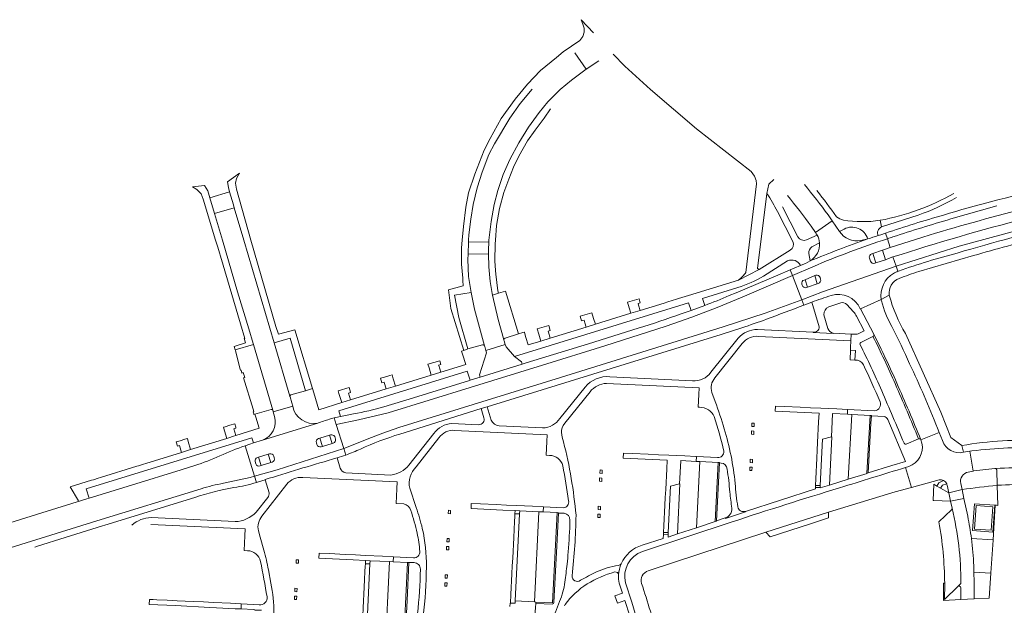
# Model space of a CAD drawing. Extents: x 152048 to 156914, y 461460 to 468786.
# Tile 53 of 256: x 155425 to 155718, y 461892 to 462065. Entities that reach past the tile are written whole.
import ezdxf

# ---------------------------------------------------------------- set-up
doc = ezdxf.new("R2010")
doc.units = 0
doc.header["$LTSCALE"] = 0.75
for name, color, linetype, lineweight in [('B-RO-VH-VERHARDING_ASFALT-GV', 251, 'CONTINUOUS', 18), ('B-RO-VH-VERHARDING_BEDRIJFSVLOERPLAAT-GV', 251, 'CONTINUOUS', 18), ('B-RO-VH-VERHARDING_BETONSTRAATSTEEN-GV', 251, 'CONTINUOUS', 18), ('B-RO-VH-VERHARDING_GRASBETONSTEEN-GV', 251, 'CONTINUOUS', 18), ('B-RO-VH-VERHARDING_HALFVERHARDING-GV', 251, 'CONTINUOUS', 18), ('B-RO-VH-VERHARDING_HALFVERHARDING_GRIND-GV', 251, 'CONTINUOUS', 18), ('B-RO-VH-VERHARDING_SIERBESTRATING-GV', 251, 'CONTINUOUS', 18), ('B-RO-VH-VERHARDING_STRAATBAKSTEEN-GV', 251, 'CONTINUOUS', 18), ('B-RO-VH-VERHARDING_TEGEL-GV', 251, 'CONTINUOUS', 18)]:
    doc.layers.add(name, color=color, linetype=linetype, lineweight=lineweight)

msp = doc.modelspace()

# ---------------------------------------------------------------- linework, layer by layer
at = {"layer": 'B-RO-VH-VERHARDING_ASFALT-GV'}
for points in [[(155665.282, 462007.506, 0.0148014), (155658.292, 462016.535)], [(155729.05, 462015.049, 0.0236283), (155699.557, 462007.452)], [(155653.25, 462013.262, -0.0225847), (155660.221, 462004.166)], [(155702.617, 462013.925, -0.0849654), (155680.751, 462005.917)], [(155692.05, 462007.452, 0.0446554), (155703.444, 462012.657)], [(155693.43, 462000.951, -0.0122388), (155723.319, 462009.261)], [(155699.557, 462007.452, 0.0138347), (155682.33, 462002.108)], [(155701.727, 462006.32, 0.0085449), (155684.513, 462000.971)], [(155684.513, 462000.971, -0.0085449), (155701.727, 462006.32)], [(155724.05, 462006.485, 0.0151364), (155684.549, 461995.033)], [(155703.639, 461996.21, -0.016493), (155736.432, 462004.793)], [(155659.934, 461993.862, -0.0104586), (155677.063, 462000.423)], [(155677.063, 462000.423, 0.0104586), (155659.934, 461993.862)], [(155682.884, 462000.44, 0.0199709), (155660.742, 461992.154)], [(155660.742, 461992.154, -0.0199709), (155682.884, 462000.44)], [(155661.51, 462002.349, -0.0548851), (155662.011, 462001.498)], [(155662.011, 462001.498, -0.1332314), (155662.716, 461999.271)], [(155675.029, 461999.904, -0.3173257), (155668.713, 462002.644)], [(155680.142, 462001.371, -0.0167963), (155677.063, 462000.423)], [(155684.513, 462000.971, 0.0018456), (155682.884, 462000.44)], [(155682.884, 462000.44, -0.0018456), (155684.513, 462000.971)], [(155662.716, 461999.271, -0.2858086), (155659.934, 461993.862)], [(155678.234, 461995.989, 0.4199619), (155677.567, 461994.726)], [(155677.567, 461994.726, -0.4199619), (155678.234, 461995.989)], [(155686.238, 461990.852, -0.0206909), (155703.639, 461996.21)], [(155659.934, 461993.862, -0.0236789), (155657.114, 461992.491)], [(155677.864, 461993.795, 0.4309598), (155679.135, 461993.165)], [(155679.135, 461993.165, -0.4309598), (155677.864, 461993.795)], [(155662.917, 461988.92, 0.4209531), (155661.674, 461989.615)], [(155661.674, 461989.615, -0.4209531), (155662.917, 461988.92)], [(155681.047, 461982.388, -0.3044161), (155684.724, 461990.158)], [(155684.724, 461990.158, -0.0468147), (155686.018, 461990.775)], [(155658.18, 461988.185, 0.4021667), (155657.469, 461986.969)], [(155657.469, 461986.969, -0.4021667), (155658.18, 461988.185)], [(155657.575, 461986.62, 0.4111438), (155658.834, 461985.964)], [(155658.834, 461985.964, -0.4111438), (155657.575, 461986.62)], [(155662.361, 461987.205, 0.4338783), (155663.047, 461988.458)], [(155663.047, 461988.458, -0.4338783), (155662.361, 461987.205)], [(155635.961, 461983.563, -0.0147248), (155628.651, 461980.649)], [(155660.418, 461981.625, -0.0167253), (155666.2, 461983.59)], [(155666.2, 461983.59, -0.3806142), (155674.856, 461979.684)], [(155647.015, 461976.556, 0.0006428), (155658.088, 461980.737)], [(155681.12, 461981.978, -0.0118205), (155681.047, 461982.388)], [(155684.245, 461974.349, -0.0615168), (155681.12, 461981.978)], [(155621.705, 461978.125, -0.0066577), (155608.951, 461973.88)], [(155632.28, 461971.647, 0.0120129), (155647.015, 461976.556)], [(155689.509, 461963.317, 0.0177833), (155684.245, 461974.349)], [(155678.841, 461972.12, -0.0152188), (155685.682, 461957.602)], [(155697.774, 461944.24, 0.0165221), (155689.509, 461963.317)], [(155685.682, 461957.602, -0.0074833), (155692.822, 461940.789)], [(155524.405, 461948.451, -0.0023966), (155520.554, 461947.672)], [(155533.394, 461950.581, -0.0262313), (155524.405, 461948.451)], [(155517.256, 461946.853, 0.0170964), (155513.766, 461945.739)], [(155518.651, 461947.239, 0.0430841), (155517.256, 461946.853)], [(155520.554, 461947.672, 0.0195091), (155518.651, 461947.239)], [(155518.801, 461941.729, 0.3602902), (155517.61, 461942.214)], [(155517.61, 461942.214, -0.3602902), (155518.801, 461941.729)], [(155526.462, 461938.03, -0.0282993), (155538.101, 461942.483)], [(155492.22, 461939.026, 0.0171901), (155484.731, 461936.021)], [(155514.029, 461941.134, 0.4154245), (155513.357, 461939.886)], [(155513.357, 461939.886, -0.4154245), (155514.029, 461941.134)], [(155513.539, 461939.343, 0.3952153), (155514.791, 461938.664)], [(155514.791, 461938.664, -0.3952153), (155513.539, 461939.343)], [(155518.366, 461939.798, 0.4175495), (155519.057, 461940.965)], [(155519.057, 461940.965, -0.4175495), (155518.366, 461939.798)], [(155500.696, 461935.952, 0.4054604), (155499.429, 461936.602)], [(155499.429, 461936.602, -0.4054604), (155500.696, 461935.952)], [(155519.495, 461935.39, 0.012391), (155522.088, 461936.246)], [(155522.088, 461936.246, 0.0214635), (155526.462, 461938.03)], [(155729.382, 461938.403, 0.0404197), (155708.007, 461937.471)], [(155484.731, 461936.021, -0.026245), (155477.263, 461933.125)], [(155495.841, 461935.487, 0.3758408), (155495.164, 461934.35)], [(155495.164, 461934.35, -0.3758408), (155495.841, 461935.487)], [(155495.402, 461933.591, 0.3842322), (155496.64, 461933.038)], [(155496.64, 461933.038, -0.3842322), (155495.402, 461933.591)], [(155498.131, 461928.936, -0.0068957), (155518.151, 461935.002)], [(155500.217, 461934.162, 0.4126027), (155500.868, 461935.413)], [(155500.868, 461935.413, -0.4126027), (155500.217, 461934.162)], [(155518.151, 461935.002, 0.0062876), (155519.495, 461935.39)], [(155715.136, 461932.226, -0.0387146), (155735.49, 461931.96)], [(155479.141, 461926.238, -0.0323261), (155485.796, 461927.861)], [(155485.796, 461927.861, 0.0323261), (155479.141, 461926.238)], [(155488.887, 461926.56, 0.0338237), (155495.574, 461928.104)], [(155477.233, 461923.687, -0.037665), (155488.887, 461926.56)]]:
    msp.add_lwpolyline(points, format="xyb", dxfattribs=at)
for points in [[(155684.549, 461995.033), (155685.478, 461992.341), (155704.221, 461998.196), (155725.808, 462004.046), (155743.666, 462008), (155766.342, 462012.1), (155768.504, 462012.48)], [(155755.986, 462008.514), (155766.644, 462010.358), (155766.342, 462012.1), (155743.666, 462008), (155725.808, 462004.046), (155704.221, 461998.196), (155685.478, 461992.341), (155686.018, 461990.775)], [(155715.426, 462010.231), (155701.727, 462006.32)], [(155701.727, 462006.32), (155715.426, 462010.231)], [(155660.221, 462004.166), (155661.51, 462002.349), (155666.49, 462005.795), (155665.282, 462007.506)], [(155680.751, 462005.917), (155681.192, 462003.952), (155692.05, 462007.452)], [(155668.713, 462002.644), (155666.49, 462005.795), (155661.51, 462002.349)], [(155677.063, 462000.423), (155675.029, 461999.904)], [(155682.884, 462000.44), (155682.33, 462002.108), (155680.989, 462001.639), (155680.142, 462001.371)], [(155682.33, 462002.108), (155682.884, 462000.44)], [(155682.336, 461997.357), (155683.748, 461997.838), (155682.884, 462000.44)], [(155682.884, 462000.44), (155683.748, 461997.838), (155693.43, 462000.951)], [(155660.742, 461992.154), (155654.684, 461989.573), (155657.464, 461982.357), (155663.675, 461984.661), (155685.478, 461992.341), (155684.549, 461995.033), (155683.264, 461994.541), (155682.351, 461994.225), (155679.487, 461993.272), (155679.135, 461993.165)], [(155677.567, 461994.726), (155677.864, 461993.795)], [(155677.864, 461993.795), (155677.567, 461994.726)], [(155678.234, 461995.989), (155678.589, 461996.09), (155681.443, 461997.039), (155682.336, 461997.357)], [(155679.487, 461993.272), (155678.589, 461996.09), (155678.234, 461995.989)], [(155657.114, 461992.491), (155655.194, 461991.692), (155654.056, 461991.203), (155654.684, 461989.573), (155660.742, 461992.154)], [(155686.018, 461990.775), (155685.478, 461992.341), (155663.675, 461984.661), (155657.464, 461982.357), (155658.088, 461980.737), (155660.418, 461981.625)], [(155679.135, 461993.165), (155679.487, 461993.272)], [(155518.651, 461947.239), (155519.25, 461945.324), (155525.905, 461946.712), (155534.676, 461948.755), (155558.983, 461956.277), (155580.544, 461962.924), (155598.971, 461968.696), (155617.208, 461974.49), (155624.801, 461977.122), (155632.342, 461980.053), (155639.787, 461983.15), (155654.684, 461989.573), (155654.056, 461991.203), (155650.408, 461989.646), (155638.028, 461984.424), (155635.961, 461983.563)], [(155658.528, 461988.295), (155661.311, 461989.501), (155661.674, 461989.615)], [(155661.674, 461989.615), (155661.311, 461989.501), (155662.02, 461987.105)], [(155663.047, 461988.458), (155662.917, 461988.92)], [(155662.917, 461988.92), (155663.047, 461988.458)], [(155686.018, 461990.775), (155686.238, 461990.852)], [(155657.469, 461986.969), (155657.575, 461986.62)], [(155657.575, 461986.62), (155657.469, 461986.969)], [(155658.834, 461985.964), (155659.183, 461986.076), (155658.528, 461988.295), (155658.18, 461988.185)], [(155658.18, 461988.185), (155658.528, 461988.295)], [(155662.361, 461987.205), (155662.02, 461987.105), (155659.183, 461986.076), (155658.834, 461985.964)], [(155662.02, 461987.105), (155662.361, 461987.205)], [(155658.088, 461980.737), (155657.464, 461982.357), (155646.622, 461978.34), (155634.097, 461974.277), (155585.838, 461959.266), (155559.94, 461951.267), (155537.834, 461944.401), (155533.083, 461942.768), (155529.702, 461941.468), (155521.497, 461938.137), (155522.088, 461936.246)], [(155628.651, 461980.649), (155624.616, 461979.145), (155621.705, 461978.125)], [(155674.856, 461979.684), (155674.895, 461979.61), (155681.047, 461982.388)], [(155681.047, 461982.388), (155674.895, 461979.61), (155678.841, 461972.12)], [(155608.951, 461973.88), (155594.204, 461969.293), (155575.62, 461963.582), (155574.449, 461963.219), (155561.981, 461959.359), (155558.997, 461958.435), (155558.871, 461958.391), (155542.213, 461953.247), (155533.394, 461950.581)], [(155538.101, 461942.483), (155562.257, 461950.01), (155564.076, 461950.572), (155632.28, 461971.647)], [(155494.725, 461939.826), (155493.579, 461939.46), (155492.22, 461939.026), (155495.006, 461929.954), (155501.76, 461931.842), (155521.497, 461938.137), (155519.25, 461945.324), (155518.651, 461947.239)], [(155513.766, 461945.739), (155497.396, 461940.667), (155494.725, 461939.826)], [(155514.36, 461941.248), (155517.255, 461942.104), (155517.61, 461942.214)], [(155517.61, 461942.214), (155517.255, 461942.104), (155518.03, 461939.689), (155518.366, 461939.798)], [(155692.822, 461940.789), (155698.263, 461942.967), (155697.774, 461944.24)], [(155485.796, 461927.861), (155493.697, 461929.588), (155495.006, 461929.954), (155492.22, 461939.026)], [(155513.357, 461939.886), (155513.539, 461939.343)], [(155513.539, 461939.343), (155513.357, 461939.886)], [(155515.136, 461938.783), (155514.36, 461941.248), (155514.029, 461941.134)], [(155514.029, 461941.134), (155514.36, 461941.248)], [(155518.366, 461939.798), (155518.03, 461939.689), (155515.136, 461938.783), (155514.791, 461938.664)], [(155519.057, 461940.965), (155518.801, 461941.729)], [(155518.801, 461941.729), (155519.057, 461940.965)], [(155522.088, 461936.246), (155521.497, 461938.137), (155501.76, 461931.842), (155495.006, 461929.954)], [(155495.841, 461935.487), (155496.189, 461935.589), (155499.09, 461936.493), (155499.429, 461936.602)], [(155499.429, 461936.602), (155499.09, 461936.493)], [(155499.09, 461936.493), (155499.874, 461934.059), (155500.217, 461934.162)], [(155514.791, 461938.664), (155515.136, 461938.783)], [(155708.007, 461937.471), (155707.352, 461937.364), (155708.36, 461931.504), (155708.575, 461931.551), (155714.76, 461932.202), (155714.783, 461932.203), (155715.136, 461932.226)], [(155495.164, 461934.35), (155495.402, 461933.591)], [(155495.402, 461933.591), (155495.164, 461934.35)], [(155496.981, 461933.144), (155496.189, 461935.589), (155495.841, 461935.487)], [(155499.874, 461934.059), (155496.981, 461933.144), (155496.64, 461933.038)], [(155500.217, 461934.162), (155499.874, 461934.059)], [(155500.868, 461935.413), (155500.696, 461935.952)], [(155500.696, 461935.952), (155500.868, 461935.413)], [(155477.263, 461933.125), (155473.229, 461931.89), (155458.488, 461927.321), (155445.914, 461923.421), (155445.235, 461923.211), (155430.276, 461918.574), (155409.635, 461912.2), (155406.507, 461911.381), (155401.482, 461910.332), (155401.281, 461910.959)], [(155496.64, 461933.038), (155496.981, 461933.144)], [(155495.574, 461928.104), (155495.006, 461929.954), (155493.697, 461929.588), (155485.796, 461927.861)], [(155495.006, 461929.954), (155495.574, 461928.104), (155496.136, 461928.279), (155498.117, 461928.932), (155498.131, 461928.936)], [(155409.521, 461904.686), (155413.482, 461905.906), (155448.192, 461916.708), (155479.141, 461926.238)], [(155479.141, 461926.238), (155448.192, 461916.708), (155413.482, 461905.906), (155409.521, 461904.686)], [(155429.746, 461908.878), (155430.593, 461909.191), (155438.74, 461911.719), (155449.91, 461915.215), (155450.58, 461915.426), (155477.233, 461923.687)]]:
    msp.add_lwpolyline(points, dxfattribs=at)
msp.add_lwpolyline([(155519.25, 461945.324), (155521.497, 461938.137), (155529.702, 461941.468), (155533.083, 461942.768), (155537.834, 461944.401), (155559.94, 461951.267), (155585.838, 461959.266), (155634.097, 461974.277), (155646.622, 461978.34), (155657.464, 461982.357), (155654.684, 461989.573), (155639.787, 461983.15), (155632.342, 461980.053), (155624.801, 461977.122), (155617.208, 461974.49), (155598.971, 461968.696), (155580.544, 461962.924), (155558.983, 461956.277), (155534.676, 461948.755), (155525.905, 461946.712)], close=True, dxfattribs=at)
at = {"layer": 'B-RO-VH-VERHARDING_BEDRIJFSVLOERPLAAT-GV'}
for points in [[(155677.739, 461948.001), (155676.837, 461930.854), (155677.23, 461930.975), (155678.018, 461945.725), (155678.133, 461947.881), (155678.138, 461947.98)], [(155643.327, 461944.707), (155643.374, 461945.701), (155642.697, 461945.733), (155642.641, 461944.74)], [(155643.262, 461943.365), (155642.585, 461943.398), (155642.534, 461942.401), (155643.214, 461942.368)], [(155633.04, 461933.896), (155633.05, 461933.996), (155632.652, 461934.033), (155631.768, 461916.489), (155632.206, 461916.636), (155632.175, 461916.732)], [(155642.809, 461933.959), (155642.857, 461934.946), (155642.174, 461934.979), (155642.13, 461933.992)], [(155598.213, 461930.792), (155598.261, 461931.78), (155597.583, 461931.813), (155597.54, 461930.825)], [(155642.696, 461931.607), (155642.744, 461932.599), (155642.057, 461932.632), (155642.014, 461931.64)], [(155598.146, 461929.418), (155597.473, 461929.451), (155597.441, 461928.46), (155598.098, 461928.428)], [(155662.957, 461927.184), (155661.563, 461927.252), (155661.533, 461926.633), (155662.927, 461926.565)], [(155553.235, 461919.826), (155552.584, 461919.861), (155552.53, 461918.875), (155553.186, 461918.839)], [(155573.747, 461919.664), (155572.339, 461919.734), (155572.294, 461918.835), (155573.702, 461918.765)], [(155597.576, 461917.674), (155597.624, 461918.659), (155596.947, 461918.692), (155596.907, 461917.707)], [(155597.69, 461920.023), (155597.738, 461921.017), (155597.06, 461921.05), (155597.012, 461920.056)], [(155616.421, 461912.657), (155617.815, 461912.588), (155617.845, 461913.207), (155616.452, 461913.277)], [(155552.816, 461911.425), (155552.164, 461911.455), (155552.117, 461910.466), (155552.767, 461910.436)], [(155552.7, 461909.095), (155552.048, 461909.121), (155552.007, 461908.126), (155552.651, 461908.099)], [(155508.02, 461904.118), (155508.067, 461905.101), (155507.405, 461905.118), (155507.38, 461904.134)], [(155527.953, 461904.953), (155527.907, 461903.994), (155529.281, 461903.928), (155529.327, 461904.887)], [(155552.164, 461898.327), (155551.512, 461898.36), (155551.463, 461897.369), (155552.114, 461897.337)], [(155552.231, 461899.679), (155552.281, 461900.675), (155551.624, 461900.71), (155551.571, 461899.715)], [(155507.659, 461896.658), (155507.017, 461896.699), (155506.953, 461895.705), (155507.611, 461895.662)], [(155507.546, 461894.324), (155506.899, 461894.34), (155506.875, 461893.347), (155507.498, 461893.332)]]:
    msp.add_lwpolyline(points, close=True, dxfattribs=at)
for points in [[(155583.889, 461892.504), (155584.727, 461909.173), (155585.223, 461919.032), (155585.227, 461919.132), (155584.828, 461919.149), (155583.478, 461892.416), (155578.531, 461892.611), (155578.516, 461892.211), (155583.376, 461892.026)], [(155539.563, 461877.937), (155540.302, 461893.076), (155540.853, 461904.37), (155540.443, 461904.388), (155539.153, 461877.857), (155534.064, 461878.092), (155534.043, 461877.693), (155534.174, 461877.686)]]:
    msp.add_lwpolyline(points, dxfattribs=at)
msp.add_lwpolyline([(155583.376, 461892.026, 0.4066166), (155583.889, 461892.504)], format="xyb", dxfattribs=at)
at = {"layer": 'B-RO-VH-VERHARDING_BETONSTRAATSTEEN-GV'}
for points in [[(155563.31, 461968.673), (155560.288, 461979.531), (155559.288, 461984.512), (155554.357, 461983.705), (155555.665, 461977.118), (155558.379, 461967.736)], [(155567.453, 461984.286), (155565.657, 461983.746), (155567.333, 461976.438), (155568.885, 461970.878), (155569.038, 461970.363)], [(155569.373, 461970.97), (155573.4, 461972.223), (155569.546, 461984.914), (155567.453, 461984.286)], [(155678.622, 461971.434), (155675.04, 461969.672)], [(155500.434, 461949.548), (155494.738, 461969.009), (155489.272, 461967.473)], [(155505.582, 461970.896), (155500.797, 461969.532), (155505.516, 461953.749)], [(155505.819, 461954.083), (155510.141, 461955.315), (155505.582, 461970.896)], [(155558.379, 461967.736), (155562.735, 461968.984)], [(155489.272, 461967.473), (155489.325, 461967.283), (155490.697, 461961.661), (155490.833, 461961.411), (155490.994, 461961.46), (155491.266, 461960.575), (155491.678, 461960.702), (155492.11, 461959.297), (155491.697, 461959.17), (155494.556, 461949.86), (155494.775, 461949.147), (155494.601, 461949.094), (155494.781, 461948.463), (155494.825, 461948.309), (155495.115, 461948.399), (155499.899, 461949.788)], [(155699.276, 461940.536), (155698.263, 461942.967), (155692.822, 461940.789), (155693.145, 461939.815)], [(155688.486, 461939.512), (155692.155, 461941.024)], [(155708.36, 461931.504), (155707.352, 461937.364), (155705.541, 461937.054)], [(155611.894, 461901.894), (155626.605, 461906.738), (155646.848, 461913.374), (155665.447, 461919.258), (155684.205, 461925.037), (155685.173, 461925.313), (155690.063, 461926.651), (155688.27, 461932.528)], [(155689.274, 461932.873), (155688.27, 461932.528), (155690.063, 461926.651), (155698.312, 461928.849)], [(155706.894, 461931.187), (155708.36, 461931.504)], [(155715.136, 461932.226), (155715.341, 461931.891), (155715.366, 461931.84), (155715.386, 461931.788), (155715.525, 461927.265)], [(155700.628, 461927.346), (155701.147, 461924.977), (155705.057, 461925.989), (155704.666, 461927.81)], [(155706.755, 461918.079), (155705.616, 461923.386), (155701.68, 461922.547), (155702.128, 461920.505)], [(155636.814, 461916.398), (155610.178, 461907.627)], [(155605.1, 461898.345), (155607.011, 461892.584)], [(155704.711, 461898.12), (155703.801, 461897.253)], [(155704.679, 461896.891), (155704.667, 461893.348), (155708.688, 461893.559)]]:
    msp.add_lwpolyline(points, dxfattribs=at)
for points in [[(155678.841, 461972.12, -0.3895351), (155678.622, 461971.434)], [(155685.192, 461957.437, 0.0139755), (155678.622, 461971.434)], [(155678.622, 461971.434, -0.0139755), (155685.192, 461957.437)], [(155685.682, 461957.602, 0.0152188), (155678.841, 461972.12)], [(155562.735, 461968.984, -0.3729774), (155563.31, 461968.673)], [(155569.038, 461970.363, -0.4034751), (155569.373, 461970.97)], [(155675.04, 461969.672, 0.3340663), (155674.762, 461969.127)], [(155674.762, 461969.127, -0.0113645), (155681.211, 461955.324)], [(155692.155, 461941.024, 0.0073649), (155685.192, 461957.437)], [(155685.192, 461957.437, -0.0073649), (155692.155, 461941.024)], [(155692.822, 461940.789, 0.0074833), (155685.682, 461957.602)], [(155505.516, 461953.749, -0.2999749), (155505.819, 461954.083)], [(155681.211, 461955.324, -0.0011434), (155687.837, 461939.797)], [(155499.899, 461949.788, -0.4114303), (155500.434, 461949.548)], [(155687.837, 461939.797, 0.417562), (155688.486, 461939.512)], [(155693.145, 461939.815, -0.3757774), (155689.274, 461932.873)], [(155692.155, 461941.024, -0.3997975), (155692.822, 461940.789)], [(155705.541, 461937.054, -0.3910156), (155699.276, 461940.536)], [(155688.27, 461932.528, 0.0016979), (155668.695, 461926.503)], [(155704.666, 461927.81, -0.4280534), (155706.894, 461931.187)], [(155735.49, 461931.96, 0.0387146), (155715.136, 461932.226)], [(155698.312, 461928.849, -0.1588125), (155699.528, 461928.704)], [(155699.528, 461928.704, -0.1908567), (155700.531, 461927.653)], [(155700.531, 461927.653, -0.0431808), (155700.628, 461927.346)], [(155715.525, 461927.265, -0.0356275), (155734.892, 461927.007)], [(155668.695, 461926.503, 0.0058631), (155636.814, 461916.398)], [(155702.128, 461920.505, -0.0585646), (155704.711, 461898.12)], [(155707.851, 461911.472, 0.0094015), (155706.755, 461918.079)], [(155708.531, 461903.39, 0.0232635), (155707.851, 461911.472)], [(155610.178, 461907.627, 0.3828769), (155605.1, 461898.345)], [(155609.904, 461898.12, -0.412877), (155611.894, 461901.894)], [(155708.574, 461901.483, 0.0005359), (155708.531, 461903.39)], [(155708.688, 461893.559, 0.0032805), (155708.574, 461901.483)], [(155614.913, 461881.63, 0.0135278), (155609.904, 461898.12)], [(155703.801, 461897.253, -0.6327607), (155704.679, 461896.891)], [(155607.011, 461892.584, -0.0113074), (155610.941, 461879.127)]]:
    msp.add_lwpolyline(points, format="xyb", dxfattribs=at)
for points in [[(155671.022, 461948.33), (155666.646, 461948.545), (155666.643, 461948.485), (155666.308, 461941.69), (155666.423, 461941.684), (155665.676, 461927.316), (155671.287, 461929.042), (155672.304, 461948.267)], [(155676.837, 461930.854), (155677.739, 461948.001), (155672.304, 461948.267), (155671.287, 461929.042), (155676.866, 461930.759)], [(155666.308, 461941.69), (155663.629, 461940.976), (155662.957, 461927.184), (155662.927, 461926.565), (155662.922, 461926.469), (155665.676, 461927.316), (155666.423, 461941.684)], [(155620.619, 461912.813), (155626.219, 461914.664), (155627.224, 461934.3), (155626.146, 461934.362), (155621.53, 461934.616), (155621.524, 461934.494), (155621.18, 461927.745), (155621.298, 461927.74)], [(155631.768, 461916.489), (155632.652, 461934.033), (155627.224, 461934.3), (155626.219, 461914.664)], [(155618.522, 461927.014), (155617.845, 461913.207), (155617.815, 461912.588), (155617.78, 461911.887), (155620.619, 461912.813), (155621.298, 461927.74), (155621.18, 461927.745)], [(155701.147, 461924.977), (155701.68, 461922.547), (155705.616, 461923.386), (155705.057, 461925.989)], [(155579.38, 461919.418), (155573.747, 461919.664), (155573.702, 461918.765), (155572.423, 461892.947), (155578.111, 461892.627)], [(155578.531, 461892.611), (155583.478, 461892.416), (155584.828, 461919.149), (155580.706, 461919.361), (155579.38, 461919.418), (155578.111, 461892.627)], [(155533.828, 461878.103), (155535.078, 461904.629), (155529.327, 461904.887), (155529.281, 461903.928), (155528.049, 461878.37)], [(155533.828, 461878.103), (155534.064, 461878.092), (155539.153, 461877.857), (155540.443, 461904.388), (155536.162, 461904.58), (155535.078, 461904.629)]]:
    msp.add_lwpolyline(points, close=True, dxfattribs=at)
at = {"layer": 'B-RO-VH-VERHARDING_GRASBETONSTEEN-GV'}
for points in [[(155701.974, 461920.025), (155698.202, 461916.383)], [(155699.902, 461898.204), (155699.904, 461897.993), (155699.846, 461893.368), (155703.801, 461897.253), (155704.711, 461898.12)]]:
    msp.add_lwpolyline(points, dxfattribs=at)
for points in [[(155702.128, 461920.505, -0.2710102), (155701.974, 461920.025)], [(155704.711, 461898.12, 0.0585646), (155702.128, 461920.505)], [(155698.202, 461916.383, -0.0420242), (155699.902, 461898.204)]]:
    msp.add_lwpolyline(points, format="xyb", dxfattribs=at)
at = {"layer": 'B-RO-VH-VERHARDING_HALFVERHARDING-GV'}
msp.add_lwpolyline([(155699.528, 461928.704), (155698.207, 461927.964), (155697.582, 461927.043), (155698.682, 461926.406), (155699.23, 461927.324), (155700.531, 461927.653)], dxfattribs=at)
msp.add_lwpolyline([(155700.531, 461927.653, 0.1908567), (155699.528, 461928.704)], format="xyb", dxfattribs=at)
at = {"layer": 'B-RO-VH-VERHARDING_HALFVERHARDING_GRIND-GV'}
for points in [[(155696.682, 461922.711), (155696.711, 461922.71), (155701.68, 461922.547), (155701.147, 461924.977), (155698.682, 461926.406), (155697.582, 461927.043), (155696.697, 461927.556), (155696.481, 461922.718)], [(155708.214, 461913.817), (155708.772, 461921.764), (155714.756, 461921.342), (155714.196, 461913.397)]]:
    msp.add_lwpolyline(points, close=True, dxfattribs=at)
for points in [[(155715.525, 461927.265, 0.0111992), (155705.057, 461925.989)], [(155706.755, 461918.079, -0.0094015), (155707.851, 461911.472)], [(155708.574, 461901.483, -0.0032805), (155708.688, 461893.559)], [(155704.679, 461896.891, 0.6327607), (155703.801, 461897.253)]]:
    msp.add_lwpolyline(points, format="xyb", dxfattribs=at)
for points in [[(155705.057, 461925.989), (155705.616, 461923.386), (155706.755, 461918.079)], [(155707.851, 461911.472), (155714.26, 461911.065), (155714.94, 461921.341), (155715.259, 461921.32), (155715.708, 461921.29), (155715.525, 461927.265)], [(155708.688, 461893.559), (155713.109, 461893.791), (155713.597, 461901.175), (155708.574, 461901.483)], [(155703.801, 461897.253), (155699.846, 461893.368), (155699.904, 461897.993), (155699.902, 461898.204), (155699.538, 461898.201)], [(155699.538, 461898.201), (155699.54, 461893.08), (155704.667, 461893.348), (155704.679, 461896.891)]]:
    msp.add_lwpolyline(points, dxfattribs=at)
at = {"layer": 'B-RO-VH-VERHARDING_SIERBESTRATING-GV'}
for points in [[(155606.765, 461978.309), (155609.523, 461979.161), (155609.039, 461980.729), (155608.881, 461981.242), (155609.534, 461981.444), (155609.182, 461982.585), (155605.756, 461981.58), (155606.251, 461979.976)], [(155593.485, 461974.214), (155596.2, 461975.052), (155595.667, 461976.781), (155595.147, 461978.467), (155591.682, 461977.452), (155592.116, 461976.044), (155592.851, 461976.271), (155593.084, 461975.516)], [(155578.929, 461973.71), (155579.43, 461972.088), (155580.051, 461970.072), (155582.816, 461970.925), (155582.262, 461972.722), (155582.184, 461972.974), (155582.827, 461973.173), (155582.352, 461974.715)], [(155549.679, 461962.802), (155549.646, 461962.908), (155550.314, 461963.114), (155549.977, 461964.206), (155546.506, 461963.181), (155546.842, 461962.093), (155547.487, 461960.002), (155550.277, 461960.863)], [(155535.143, 461959.828), (155533.609, 461959.375), (155532.401, 461959.019), (155532.813, 461957.686), (155533.49, 461957.895), (155533.521, 461957.794), (155534.113, 461955.876), (155536.842, 461956.718), (155536.179, 461958.867), (155535.82, 461960.028)], [(155520.9, 461951.799), (155523.473, 461952.593), (155522.859, 461954.581), (155523.524, 461954.786), (155523.471, 461954.956), (155523.067, 461956.265), (155519.818, 461955.306), (155520.078, 461954.465)], [(155489.125, 461945.527), (155487.715, 461945.09), (155486.284, 461944.646), (155485.787, 461944.492), (155486.098, 461943.453), (155486.776, 461941.196), (155487.34, 461941.37), (155488.772, 461941.814), (155489.433, 461942.019), (155488.846, 461944.021), (155489.499, 461944.253), (155489.424, 461944.508)], [(155474.347, 461940.948), (155472.914, 461940.504), (155471.701, 461940.128), (155472.128, 461938.878), (155472.725, 461939.04), (155473.33, 461937.031), (155473.932, 461937.217), (155475.365, 461937.661), (155476.035, 461937.869), (155475.332, 461940.255), (155475.063, 461941.17)]]:
    msp.add_lwpolyline(points, close=True, dxfattribs=at)
at = {"layer": 'B-RO-VH-VERHARDING_STRAATBAKSTEEN-GV'}
for points in [[(155558.535, 461999.468), (155564.563, 461999.513), (155564.584, 462000), (155564.62, 462000.832), (155565.255, 462005.583), (155566.191, 462010.645), (155567.199, 462014.727), (155568.837, 462019.516), (155570.783, 462023.96), (155573.427, 462028.908), (155576.346, 462033.606), (155579.52, 462037.966), (155582.085, 462041.06), (155585.705, 462044.729), (155589.078, 462047.507), (155591.443, 462049.345), (155593.494, 462050.741), (155590.118, 462055.607)], [(155577.454, 462044.824), (155573.886, 462040.632), (155570.78, 462036.213), (155566.218, 462028.622), (155564.6, 462025.465), (155562.603, 462020.206), (155561.125, 462015.526), (155559.902, 462010.601), (155559.177, 462006.306), (155558.613, 462001.653), (155558.554, 462000), (155558.535, 461999.468)], [(155505.516, 461953.749), (155500.797, 461969.532), (155491.821, 462000), (155488.988, 462009.602), (155483.139, 462007.891)], [(155483.139, 462007.891), (155485.475, 462000), (155489.977, 461984.68), (155493.343, 461973.753), (155494.634, 461969.364), (155494.738, 461969.009), (155500.434, 461949.548), (155500.499, 461949.296), (155500.559, 461949.084), (155506.334, 461950.702), (155506.04, 461951.764), (155505.544, 461953.521)], [(155644.657, 461971.478), (155672.088, 461970.13), (155672.186, 461972.141), (155666.818, 461972.385), (155666.813, 461972.291), (155660.824, 461972.586), (155660.829, 461972.7), (155644.32, 461973.505)], [(155638.569, 461970.933), (155630.452, 461960.799)], [(155631.699, 461959.169), (155639.814, 461969.307)], [(155625.048, 461958.276), (155600.51, 461959.488)], [(155599.545, 461957.525), (155626.971, 461956.175), (155626.873, 461954.177), (155626.688, 461950.432), (155627.158, 461950.408)], [(155593.179, 461956.417), (155585.658, 461947.084)], [(155587.098, 461945.659), (155594.605, 461955.018)], [(155631.772, 461952.112), (155630.807, 461954.837)], [(155565.288, 461946.611), (155564.076, 461950.572), (155562.257, 461950.01), (155563.114, 461947.297)], [(155561.547, 461945.229), (155553.56, 461945.628)], [(155580.551, 461944.293), (155567.633, 461944.94)], [(155548.258, 461942.665), (155540.863, 461933.234)], [(155554.417, 461943.575), (155581.844, 461942.226), (155581.746, 461940.228), (155581.547, 461936.183), (155582.546, 461936.134)], [(155542.985, 461932.716), (155549.753, 461941.381)], [(155520.435, 461932.356), (155519.495, 461935.39)], [(155632.491, 461935.477), (155626.211, 461935.805), (155626.146, 461934.362), (155627.224, 461934.3), (155632.652, 461934.033), (155633.05, 461933.996), (155633.04, 461933.896), (155633.532, 461933.865)], [(155535.518, 461930.317), (155522.068, 461930.984)], [(155497.215, 461918.109), (155504.574, 461927.568)], [(155498.131, 461928.936), (155498.117, 461928.932), (155499.323, 461925.053)], [(155509.311, 461929.611), (155537.327, 461928.242), (155537.229, 461926.245), (155537.017, 461921.9), (155539.312, 461921.716)], [(155543.033, 461920.684), (155541.067, 461926.388)], [(155498.975, 461923.651), (155495.492, 461919.324)], [(155586.668, 461920.575), (155580.781, 461920.865), (155580.706, 461919.361), (155584.828, 461919.149), (155585.227, 461919.132), (155585.223, 461919.032), (155586.917, 461918.961)], [(155634.751, 461917.56), (155634.785, 461917.455), (155640.807, 461919.435), (155640.774, 461919.535)], [(155464.171, 461915.67), (155492.198, 461914.298), (155492.1, 461912.301), (155491.885, 461907.906), (155492.884, 461907.857)], [(155489.273, 461916.473), (155464.333, 461917.693)], [(155497.786, 461907.996), (155496.676, 461911.84), (155496.137, 461913.756)], [(155542.249, 461905.725), (155536.237, 461906.04), (155536.162, 461904.58), (155540.443, 461904.388), (155540.853, 461904.37), (155542.367, 461904.3)], [(155499.822, 461898.21), (155499.119, 461902.141)], [(155578.516, 461892.211), (155578.531, 461892.611), (155578.111, 461892.627), (155572.423, 461892.947), (155572.388, 461892.242), (155570.98, 461892.312), (155570.88, 461892.317), (155570.807, 461891.299)], [(155496.373, 461891.82), (155491.086, 461892.084), (155491.009, 461890.553), (155494.703, 461890.357), (155495.104, 461890.336), (155495.099, 461890.236), (155497.096, 461890.158)]]:
    msp.add_lwpolyline(points, dxfattribs=at)
for points in [[(155481.735, 462012.635), (155483.139, 462007.891), (155488.988, 462009.602), (155488.733, 462010.465), (155487.624, 462014.363)], [(155564.563, 461999.513), (155558.535, 461999.468), (155558.406, 461995.881), (155564.49, 461995.942), (155564.458, 461997.1)], [(155558.406, 461995.881), (155558.349, 461994.293), (155558.563, 461989.212), (155559.288, 461984.512), (155560.288, 461979.531), (155563.31, 461968.673), (155563.364, 461968.44), (155563.702, 461967.316), (155569.454, 461969.085), (155569.12, 461970.117), (155569.038, 461970.363), (155568.885, 461970.878), (155567.333, 461976.438), (155565.657, 461983.746), (155565.55, 461984.205), (155564.921, 461987.735), (155564.599, 461992.062), (155564.49, 461995.942)]]:
    msp.add_lwpolyline(points, close=True, dxfattribs=at)
for points in [[(155644.32, 461973.505, 0.2223158), (155638.569, 461970.933)], [(155639.814, 461969.307, -0.2541175), (155644.657, 461971.478)], [(155600.51, 461959.488, 0.2454637), (155593.179, 461956.417)], [(155630.452, 461960.799, -0.2662959), (155625.048, 461958.276)], [(155594.605, 461955.018, -0.2155481), (155599.545, 461957.525)], [(155630.807, 461954.837, -0.2746528), (155631.699, 461959.169)], [(155505.544, 461953.521, -0.1403881), (155505.516, 461953.749)], [(155634.465, 461944.054, 0.0169351), (155631.772, 461952.112)], [(155627.158, 461950.408, -0.3010429), (155631.489, 461947.64)], [(155553.56, 461945.628, 0.216989), (155548.258, 461942.665)], [(155563.114, 461947.297, -0.5070518), (155561.547, 461945.229)], [(155567.633, 461944.94, -0.2793701), (155565.288, 461946.611)], [(155585.658, 461947.084, -0.2418304), (155580.551, 461944.293)], [(155586.113, 461942.895, -0.1833522), (155587.098, 461945.659)], [(155631.489, 461947.64, -0.0227907), (155634.335, 461937.371)], [(155549.753, 461941.381, -0.2702602), (155554.417, 461943.575)], [(155586.733, 461940.141, -0.0544842), (155586.113, 461942.895)], [(155637.69, 461927.811, 0.0485788), (155634.465, 461944.054)], [(155590.454, 461918.358, 0.0400762), (155586.733, 461940.141)], [(155582.546, 461936.134, -0.3457899), (155586.527, 461933.041)], [(155634.335, 461937.371, -0.4628103), (155632.491, 461935.477)], [(155518.151, 461935.002, 0.0068957), (155498.131, 461928.936)], [(155519.495, 461935.39, -0.0062876), (155518.151, 461935.002)], [(155540.863, 461933.234, -0.1764552), (155535.518, 461930.317)], [(155633.532, 461933.865, -0.3701611), (155635.332, 461932.099)], [(155522.068, 461930.984, -0.2825653), (155520.435, 461932.356)], [(155541.067, 461926.388, -0.2544254), (155542.985, 461932.716)], [(155586.527, 461933.041, -0.0108201), (155588.257, 461922.701)], [(155635.332, 461932.099, -0.0156181), (155636.123, 461925.258)], [(155504.574, 461927.568, -0.2468442), (155509.311, 461929.611)], [(155638.489, 461920.858, -0.0188399), (155637.69, 461927.811)], [(155499.323, 461925.053, -0.1940895), (155498.975, 461923.651)], [(155636.123, 461925.258, 0.0171866), (155636.733, 461920.483)], [(155539.312, 461921.716, -0.285641), (155541.415, 461919.81)], [(155588.257, 461922.701, -0.4637171), (155586.668, 461920.575)], [(155495.492, 461919.324, -0.2011272), (155489.273, 461916.473)], [(155541.415, 461919.81, -0.0189303), (155543.295, 461913.057)], [(155544.825, 461914.427, 0.0201761), (155543.033, 461920.684)], [(155586.917, 461918.961, -0.3954449), (155588.66, 461916.936)], [(155636.733, 461920.483, -0.3455591), (155634.751, 461917.56)], [(155640.774, 461919.535, -0.4617375), (155638.489, 461920.858)], [(155464.333, 461917.693, 0.1749677), (155458.574, 461915.453)], [(155496.137, 461913.756, -0.2283933), (155497.215, 461918.109)], [(155588.66, 461916.936, -0.0119518), (155588.139, 461907.487)], [(155589.278, 461900.413, 0.0267467), (155590.454, 461918.358)], [(155543.295, 461913.057, -0.0375576), (155544.061, 461907.632)], [(155546.033, 461903.024, 0.0610482), (155544.825, 461914.427)], [(155492.884, 461907.857, -0.333704), (155496.807, 461904.66)], [(155499.119, 461902.141, 0.0261377), (155497.786, 461907.996)], [(155544.061, 461907.632, -0.4719022), (155542.249, 461905.725)], [(155588.139, 461907.487, -0.0071012), (155587.799, 461903.818)], [(155496.807, 461904.66, -0.0072065), (155498.717, 461894.108)], [(155542.367, 461904.3, -0.4206385), (155544.252, 461902.367)], [(155603.871, 461903.946, -0.1836823), (155603, 461903.494)], [(155603.101, 461900.651, -0.0873849), (155603.871, 461903.946)], [(155544.252, 461902.367, -0.0225014), (155543.398, 461889.124)], [(155545.113, 461888.321, 0.0263922), (155546.033, 461903.024)], [(155587.799, 461903.818, -0.0104628), (155587.122, 461898.55)], [(155596.56, 461901.542, 0.0179129), (155591.795, 461899.072)], [(155593.754, 461897.973, -0.0689375), (155601.968, 461901.533)], [(155603, 461903.494, 0.0670402), (155596.56, 461901.542)], [(155601.968, 461901.533, -0.4431617), (155603.101, 461900.651)], [(155500.758, 461889.271, 0.0586211), (155499.822, 461898.21)], [(155587.122, 461898.55, -0.0751624), (155585.556, 461892.805)], [(155591.795, 461899.072, -0.660541), (155589.278, 461900.413)], [(155587.213, 461891.893, -0.0913582), (155593.754, 461897.973)], [(155498.717, 461894.108, -0.4974097), (155496.373, 461891.82)], [(155585.556, 461892.805, -0.0271875), (155580.091, 461880.419)], [(155577.654, 461882.266, 0.0172959), (155578.516, 461892.211)], [(155586.997, 461891.488, -0.0438294), (155587.213, 461891.893)]]:
    msp.add_lwpolyline(points, format="xyb", dxfattribs=at)
at = {"layer": 'B-RO-VH-VERHARDING_TEGEL-GV'}
for points in [[(155595.651, 462061.524), (155591.936, 462065.465), (155592.469, 462064.146), (155592.831, 462062.954), (155592.871, 462061.77), (155592.468, 462060.496), (155591.541, 462059.266), (155586.681, 462055.883), (155584.641, 462054.202), (155579.888, 462050.371), (155576.017, 462046.311), (155572.414, 462041.87), (155568.269, 462036.111), (155564.921, 462030.197), (155563.225, 462026.783), (155560.461, 462019.621), (155558.539, 462014.071), (155557.757, 462009.845), (155557.007, 462004.1), (155556.648, 462000), (155556.455, 461997.792), (155556.478, 461992.922), (155556.806, 461988.709), (155556.856, 461988.057), (155556.982, 461986.456), (155552.613, 461985.26), (155553.253, 461979.78), (155557.191, 461967.316), (155558.379, 461967.736), (155555.665, 461977.118), (155554.357, 461983.705), (155559.288, 461984.512)], [(155597.242, 462053.293), (155593.494, 462050.741), (155591.443, 462049.345), (155589.078, 462047.507), (155585.705, 462044.729), (155582.085, 462041.06), (155579.52, 462037.966), (155576.346, 462033.606), (155573.427, 462028.908), (155570.783, 462023.96), (155568.837, 462019.516), (155567.199, 462014.727), (155566.191, 462010.645), (155565.255, 462005.583), (155564.62, 462000.832), (155564.584, 462000), (155564.563, 461999.513), (155564.458, 461997.1), (155564.49, 461995.942), (155564.599, 461992.062), (155564.921, 461987.735), (155565.55, 461984.205), (155565.657, 461983.746), (155567.453, 461984.286), (155567.228, 461985.029), (155566.644, 461989.904), (155566.57, 461990.986), (155566.307, 461993.929), (155566.483, 461998.934), (155566.563, 462000), (155566.893, 462004.381), (155567.75, 462009.404), (155568.986, 462014.128), (155570.464, 462018.13), (155571.901, 462021.715), (155573.429, 462024.921), (155576.007, 462029.532), (155578.287, 462032.681), (155580.954, 462036.201), (155582.903, 462038.959)], [(155601.53, 462055.264), (155604.92, 462051.695), (155604.925, 462051.693), (155612.566, 462044.726), (155626.193, 462033.042), (155642.466, 462020.411), (155643.444, 462019.053), (155643.954, 462017.735), (155644.008, 462016.717), (155640.882, 461990.444)], [(155559.288, 461984.512), (155558.563, 461989.212), (155558.349, 461994.293), (155558.406, 461995.881), (155558.535, 461999.468), (155558.554, 462000), (155558.613, 462001.653), (155559.177, 462006.306), (155559.902, 462010.601), (155561.125, 462015.526), (155562.603, 462020.206), (155564.6, 462025.465), (155566.218, 462028.622), (155570.78, 462036.213), (155573.886, 462040.632), (155577.454, 462044.824)], [(155638.701, 461988.185), (155644.824, 461991.339), (155644.353, 461991.616), (155647.13, 462013.839), (155647.673, 462016.612), (155649.213, 462017.993)], [(155656.347, 462001.062), (155651.792, 462009.952)], [(155650.249, 462008.515), (155654.817, 461999.634)], [(155665.282, 462007.506), (155666.49, 462005.795), (155668.713, 462002.644), (155670.083, 462003.324)], [(155681.192, 462003.952), (155680.751, 462005.917)], [(155662.011, 462001.498), (155658.904, 462000.1)], [(155660.492, 461998.002), (155662.716, 461999.271)], [(155654.071, 461997.026), (155644.824, 461991.339), (155638.701, 461988.185), (155623.845, 461983.577), (155620.923, 461982.676), (155620.264, 461982.473), (155617.709, 461981.685), (155616.626, 461981.351), (155609.523, 461979.161), (155606.765, 461978.309), (155596.2, 461975.052), (155593.485, 461974.214), (155582.816, 461970.925), (155580.051, 461970.072), (155576.275, 461968.908), (155575.576, 461971.181), (155575.139, 461972.599), (155575.1, 461972.728), (155574.651, 461972.612), (155573.4, 461972.223), (155569.373, 461970.97)], [(155659.934, 461993.862), (155659.606, 461996.05)], [(155692.253, 461990.726), (155708.443, 461995.438)], [(155646.095, 461989.368), (155653.271, 461993.861)], [(155686.238, 461990.852), (155686.018, 461990.775)], [(155569.038, 461970.363), (155569.12, 461970.117), (155569.454, 461969.085), (155569.667, 461968.374), (155572.189, 461965.534), (155623.878, 461981.459), (155624.616, 461979.145), (155628.651, 461980.649), (155628, 461982.753), (155638.503, 461986.015)], [(155681.047, 461982.388), (155683.459, 461983.718)], [(155683.459, 461983.718), (155681.047, 461982.388)], [(155660.418, 461981.625), (155662.677, 461974.339)], [(155665.508, 461980.236), (155669.025, 461981.378)], [(155670.882, 461980.967), (155672.862, 461978.725)], [(155665.261, 461973.837), (155664.003, 461977.875)], [(155673.753, 461977.441), (155676.012, 461973.123), (155674.239, 461972.244)], [(155678.841, 461972.12), (155674.895, 461979.61), (155674.856, 461979.684)], [(155660.829, 461972.7), (155660.824, 461972.586), (155666.813, 461972.291), (155666.818, 461972.385)], [(155673.518, 461972.08), (155672.186, 461972.141), (155672.088, 461970.13), (155671.989, 461968.132), (155671.952, 461967.383), (155673.381, 461967.313), (155673.238, 461964.416)], [(155675.04, 461969.672), (155678.622, 461971.434)], [(155701.717, 461941.433), (155698.809, 461948.924), (155688.302, 461972.303)], [(155520.554, 461947.672), (155520.035, 461949.411), (155558.148, 461961.175), (155558.997, 461958.435), (155561.981, 461959.359), (155561.775, 461960.023), (155563.9, 461966.619), (155563.702, 461967.316), (155563.364, 461968.44), (155563.31, 461968.673)], [(155562.735, 461968.984), (155558.379, 461967.736), (155557.191, 461967.316), (155556.459, 461967.057)], [(155556.459, 461967.057), (155556.731, 461966.198), (155557.696, 461963.152), (155550.277, 461960.863), (155547.487, 461960.002), (155536.842, 461956.718), (155534.113, 461955.876), (155523.473, 461952.593), (155520.9, 461951.799), (155514.125, 461949.709), (155512.611, 461954.734), (155512.245, 461955.949), (155510.141, 461955.315), (155505.819, 461954.083)], [(155506.334, 461950.702), (155500.559, 461949.084), (155500.959, 461947.661)], [(155505.544, 461953.521), (155506.04, 461951.764), (155506.334, 461950.702)], [(155499.899, 461949.788), (155495.115, 461948.399), (155495.403, 461947.472), (155496.427, 461944.185), (155489.433, 461942.019), (155488.772, 461941.814), (155487.34, 461941.37), (155486.776, 461941.196), (155476.035, 461937.869)], [(155500.959, 461947.661), (155500.559, 461949.084), (155500.499, 461949.296), (155500.434, 461949.548)], [(155679.114, 461949.38), (155671.092, 461949.785), (155671.022, 461948.33), (155672.304, 461948.267), (155677.739, 461948.001), (155678.138, 461947.98), (155678.133, 461947.881), (155681.943, 461947.707)], [(155497.396, 461940.667), (155513.766, 461945.739)], [(155682.999, 461946.76), (155688.263, 461934.364), (155684.2, 461933.116), (155677.23, 461930.975), (155676.837, 461930.854), (155676.866, 461930.759), (155671.287, 461929.042), (155665.676, 461927.316), (155662.922, 461926.469), (155662.927, 461926.565), (155661.533, 461926.633), (155661.511, 461926.173), (155640.774, 461919.535), (155640.807, 461919.435), (155634.785, 461917.455), (155634.751, 461917.56), (155632.175, 461916.732), (155632.206, 461916.636), (155631.768, 461916.489), (155626.219, 461914.664), (155620.619, 461912.813), (155617.78, 461911.887), (155617.815, 461912.588), (155616.421, 461912.657), (155616.364, 461911.494), (155610.131, 461909.484)], [(155697.774, 461944.24), (155698.263, 461942.967), (155699.276, 461940.536)], [(155445.235, 461923.211), (155445.914, 461923.421), (155445.043, 461926.168), (155494.207, 461941.377), (155494.725, 461939.826), (155497.396, 461940.667)], [(155692.155, 461941.024), (155688.486, 461939.512)], [(155693.145, 461939.815), (155692.822, 461940.789)], [(155705.541, 461937.054), (155704.96, 461939.064), (155701.717, 461941.433)], [(155704.96, 461939.064), (155705.541, 461937.054), (155707.352, 461937.364), (155708.007, 461937.471)], [(155476.035, 461937.869), (155475.365, 461937.661), (155473.932, 461937.217), (155473.33, 461937.031), (155462.698, 461933.738), (155462.01, 461933.525), (155460.579, 461933.082), (155460.018, 461932.908), (155449.31, 461929.592), (155448.602, 461929.372), (155447.169, 461928.928), (155446.638, 461928.764), (155440.251, 461926.786), (155442.76, 461922.629)], [(155688.27, 461932.528), (155689.274, 461932.873)], [(155715.525, 461927.265), (155715.386, 461931.788), (155715.366, 461931.84), (155715.341, 461931.891), (155715.136, 461932.226), (155714.783, 461932.203), (155714.76, 461932.202), (155708.575, 461931.551), (155708.36, 461931.504), (155706.894, 461931.187)], [(155704.666, 461927.81), (155705.057, 461925.989)], [(155610.178, 461907.627), (155636.814, 461916.398)], [(155708.574, 461901.483), (155713.597, 461901.175), (155713.604, 461901.274), (155714.255, 461910.992), (155714.26, 461911.065), (155707.851, 461911.472)], [(155603.264, 461898.252), (155604.271, 461895.226), (155602.01, 461894.477), (155602.719, 461892.308), (155604.965, 461893.058), (155606.448, 461888.549), (155606.538, 461888.576)], [(155607.011, 461892.584), (155605.1, 461898.345)]]:
    msp.add_lwpolyline(points, dxfattribs=at)
for points in [[(155501.37, 461974.446), (155493.9, 462000), (155489.609, 462015.158), (155489.312, 462016.957), (155489.656, 462018.32), (155490.576, 462019.91), (155487.022, 462017.327), (155487.269, 462015.609), (155487.624, 462014.363), (155488.733, 462010.465), (155488.988, 462009.602), (155491.821, 462000), (155500.797, 461969.532), (155505.582, 461970.896), (155510.141, 461955.315), (155512.245, 461955.949), (155506.984, 461973.416), (155502.088, 461972.1)], [(155494.738, 461969.009), (155494.634, 461969.364), (155493.343, 461973.753), (155489.977, 461984.68), (155485.475, 462000), (155483.139, 462007.891), (155481.735, 462012.635), (155481.135, 462014.66), (155480.177, 462016.27), (155476.596, 462015.847), (155477.866, 462015.075), (155479.123, 462013.765), (155479.789, 462012.176), (155483.451, 462000), (155484.13, 461997.935), (155484.641, 461996.253), (155484.901, 461995.256), (155490.804, 461975.172), (155492.111, 461970.876), (155491.956, 461970.833), (155492.337, 461969.514), (155488.984, 461968.501), (155489.272, 461967.473)], [(155678.589, 461996.09), (155679.487, 461993.272), (155682.351, 461994.225), (155681.443, 461997.039)], [(155661.311, 461989.501), (155658.528, 461988.295), (155659.183, 461986.076), (155662.02, 461987.105)], [(155561.981, 461959.359), (155574.449, 461963.219), (155574.238, 461963.932), (155572.189, 461965.534), (155569.667, 461968.374), (155569.454, 461969.085), (155563.702, 461967.316), (155563.9, 461966.619), (155561.775, 461960.023)], [(155673.238, 461964.416), (155673.381, 461967.313), (155671.952, 461967.383), (155671.81, 461964.486)], [(155652.341, 461950.65), (155649.653, 461950.78), (155649.58, 461949.287), (155662.602, 461948.653), (155662.476, 461946.076), (155662.189, 461939.987), (155662.074, 461937.642), (155661.96, 461935.296), (155661.659, 461929.202), (155661.563, 461927.252), (155662.957, 461927.184), (155663.629, 461940.976), (155666.308, 461941.69), (155666.643, 461948.485), (155666.646, 461948.545), (155671.022, 461948.33), (155671.092, 461949.785), (155667.841, 461949.941), (155663.115, 461950.121), (155660.072, 461950.269), (155657.029, 461950.416)], [(155517.255, 461942.104), (155514.36, 461941.248), (155515.136, 461938.783), (155518.03, 461939.689)], [(155496.981, 461933.144), (155499.874, 461934.059), (155499.09, 461936.493), (155496.189, 461935.589)], [(155618.001, 461936.192), (155614.961, 461936.339), (155611.92, 461936.486), (155607.198, 461936.72), (155604.547, 461936.847), (155604.473, 461935.347), (155617.501, 461934.7), (155617.373, 461932.118), (155617.078, 461926.01), (155616.962, 461923.679), (155616.846, 461921.335), (155616.549, 461915.232), (155616.452, 461913.277), (155617.845, 461913.207), (155618.522, 461927.014), (155621.18, 461927.745), (155621.524, 461934.494), (155621.53, 461934.616), (155626.146, 461934.362), (155626.211, 461935.805), (155625.986, 461935.817), (155622.739, 461935.975)], [(155559.352, 461921.881), (155559.278, 461920.379), (155568.712, 461919.913), (155572.339, 461919.734), (155573.747, 461919.664), (155579.38, 461919.418), (155580.706, 461919.361), (155580.781, 461920.865), (155577.541, 461921.025), (155572.828, 461921.241), (155569.782, 461921.386), (155566.736, 461921.531), (155562.08, 461921.752)], [(155708.214, 461913.817), (155714.196, 461913.397), (155714.756, 461921.342), (155708.772, 461921.764)], [(155572.061, 461914.113), (155571.945, 461911.775), (155571.645, 461905.672), (155571.529, 461903.326), (155571.414, 461900.998), (155571.107, 461894.894), (155570.98, 461892.312), (155572.388, 461892.242), (155572.423, 461892.947), (155573.702, 461918.765), (155572.294, 461918.835), (155572.251, 461917.961), (155572.177, 461916.468)], [(155665.447, 461919.258), (155646.848, 461913.374), (155648.078, 461911.948), (155660.027, 461915.871), (155665.412, 461917.639)], [(155708.748, 461914.281), (155713.733, 461913.931), (155714.222, 461920.879), (155709.236, 461921.23)], [(155708.748, 461914.281), (155709.236, 461921.23), (155714.222, 461920.879), (155713.733, 461913.931)], [(155517.283, 461906.984), (155514.2, 461907.13), (155514.118, 461905.629), (155524.32, 461905.13), (155527.953, 461904.953), (155529.327, 461904.887), (155535.078, 461904.629), (155536.162, 461904.58), (155536.237, 461906.04), (155532.989, 461906.207), (155528, 461906.437), (155524.955, 461906.584), (155521.91, 461906.731)], [(155527.866, 461903.17), (155527.794, 461901.694), (155527.678, 461899.328), (155527.564, 461896.993), (155527.277, 461890.902), (155527.162, 461888.54), (155527.047, 461886.185), (155526.743, 461879.789), (155526.617, 461877.221), (155527.991, 461877.155), (155528.049, 461878.37), (155529.281, 461903.928), (155527.907, 461903.994)], [(155469.054, 461893.158), (155466.032, 461893.303), (155464.881, 461893.359), (155463.798, 461893.411), (155463.724, 461891.927), (155471.502, 461891.542), (155481.738, 461891.035), (155483.735, 461890.937), (155489.294, 461890.643), (155491.009, 461890.553), (155491.086, 461892.084), (155487.844, 461892.246), (155482.834, 461892.488), (155479.808, 461892.633), (155476.782, 461892.779), (155472.075, 461893.012)]]:
    msp.add_lwpolyline(points, close=True, dxfattribs=at)
for points in [[(155658.292, 462016.535, -0.0148014), (155665.282, 462007.506)], [(155647.13, 462013.839, -0.0287678), (155650.249, 462008.515)], [(155667.812, 462006.998, 0.0087223), (155661.972, 462014.743)], [(155669.824, 462005.961, -0.1315917), (155667.812, 462006.998)], [(155680.751, 462005.917, -0.0772397), (155669.824, 462005.961)], [(155670.083, 462003.324, -0.4715005), (155677.063, 462000.423)], [(155680.142, 462001.371, -0.429324), (155681.192, 462003.952)], [(155736.432, 462004.793, 0.016493), (155703.639, 461996.21)], [(155658.904, 462000.1, -0.3886125), (155656.347, 462001.062)], [(155662.716, 461999.271, 0.1332314), (155662.011, 462001.498)], [(155677.063, 462000.423, 0.0167963), (155680.142, 462001.371)], [(155708.443, 461995.438, -0.0111271), (155728.689, 462000.917)], [(155654.817, 461999.634, -0.395787), (155654.071, 461997.026)], [(155659.606, 461996.05, -0.3106322), (155660.492, 461998.002)], [(155703.639, 461996.21, 0.0206909), (155686.238, 461990.852)], [(155653.271, 461993.861, -0.4106542), (155657.114, 461992.491)], [(155657.114, 461992.491, 0.0236789), (155659.934, 461993.862)], [(155638.503, 461986.015, 0.0712138), (155646.095, 461989.368)], [(155640.882, 461990.444, -0.0716154), (155638.701, 461988.185)], [(155684.724, 461990.158, 0.3044161), (155681.047, 461982.388)], [(155686.018, 461990.775, 0.0468147), (155684.724, 461990.158)], [(155686.383, 461988.644, -0.0186849), (155692.253, 461990.726)], [(155683.459, 461983.718, -0.3584817), (155686.383, 461988.644)], [(155666.2, 461983.59, 0.0167253), (155660.418, 461981.625)], [(155674.856, 461979.684, 0.3806142), (155666.2, 461983.59)], [(155688.302, 461972.303, -0.0710129), (155683.459, 461983.718)], [(155664.003, 461977.875, -0.3171532), (155665.508, 461980.236)], [(155669.025, 461981.378, -0.2935271), (155670.882, 461980.967)], [(155681.047, 461982.388, 0.0118205), (155681.12, 461981.978)], [(155681.12, 461981.978, 0.0615168), (155684.245, 461974.349)], [(155672.862, 461978.725, -0.060176), (155673.753, 461977.441)], [(155662.677, 461974.339, -0.4711876), (155660.829, 461972.7)], [(155684.245, 461974.349, -0.0177833), (155689.509, 461963.317)], [(155666.818, 461972.385, -0.2874804), (155665.261, 461973.837)], [(155674.239, 461972.244, -0.111198), (155673.518, 461972.08)], [(155678.622, 461971.434, 0.3895351), (155678.841, 461972.12)], [(155563.31, 461968.673, 0.3729774), (155562.735, 461968.984)], [(155569.373, 461970.97, 0.4034751), (155569.038, 461970.363)], [(155674.762, 461969.127, -0.3340663), (155675.04, 461969.672)], [(155681.211, 461955.324, 0.0113645), (155674.762, 461969.127)], [(155673.238, 461964.416, -0.3119353), (155675.766, 461963.035)], [(155675.766, 461963.035, -0.0092123), (155680.723, 461952.055)], [(155689.509, 461963.317, -0.0165221), (155697.774, 461944.24)], [(155505.516, 461953.749, 0.1403881), (155505.544, 461953.521)], [(155505.819, 461954.083, 0.2999749), (155505.516, 461953.749)], [(155687.837, 461939.797, 0.0011434), (155681.211, 461955.324)], [(155513.766, 461945.739, -0.4134753), (155506.334, 461950.702)], [(155506.334, 461950.702, 0.4134753), (155513.766, 461945.739)], [(155680.723, 461952.055, -0.5088453), (155679.114, 461949.38)], [(155500.434, 461949.548, 0.4114303), (155499.899, 461949.788)], [(155500.959, 461947.661, -0.3888105), (155497.396, 461940.667)], [(155497.396, 461940.667, 0.3888105), (155500.959, 461947.661)], [(155513.766, 461945.739, -0.0170964), (155517.256, 461946.853)], [(155517.256, 461946.853, -0.0430841), (155518.651, 461947.239)], [(155518.651, 461947.239, -0.0195091), (155520.554, 461947.672)], [(155681.943, 461947.707, -0.2111827), (155682.999, 461946.76)], [(155688.486, 461939.512, -0.417562), (155687.837, 461939.797)], [(155689.274, 461932.873, 0.3757774), (155693.145, 461939.815)], [(155692.822, 461940.789, 0.3997975), (155692.155, 461941.024)], [(155699.276, 461940.536, 0.3910156), (155705.541, 461937.054)], [(155729.279, 461940.528, 0.054774), (155704.96, 461939.064)], [(155708.007, 461937.471, -0.0404197), (155729.382, 461938.403)], [(155668.695, 461926.503, -0.0016979), (155688.27, 461932.528)], [(155706.894, 461931.187, 0.4280534), (155704.666, 461927.81)], [(155636.814, 461916.398, -0.0058631), (155668.695, 461926.503)], [(155705.057, 461925.989, -0.0111992), (155715.525, 461927.265)], [(155707.851, 461911.472, -0.0232635), (155708.531, 461903.39)], [(155610.131, 461909.484, 0.2249512), (155603.871, 461903.946)], [(155605.1, 461898.345, -0.3828769), (155610.178, 461907.627)], [(155603.871, 461903.946, 0.0873849), (155603.101, 461900.651)], [(155708.531, 461903.39, -0.0005359), (155708.574, 461901.483)], [(155603.101, 461900.651, 0.0621339), (155603.264, 461898.252)], [(155610.941, 461879.127, 0.0113074), (155607.011, 461892.584)]]:
    msp.add_lwpolyline(points, format="xyb", dxfattribs=at)

doc.saveas('drawing.dxf')
